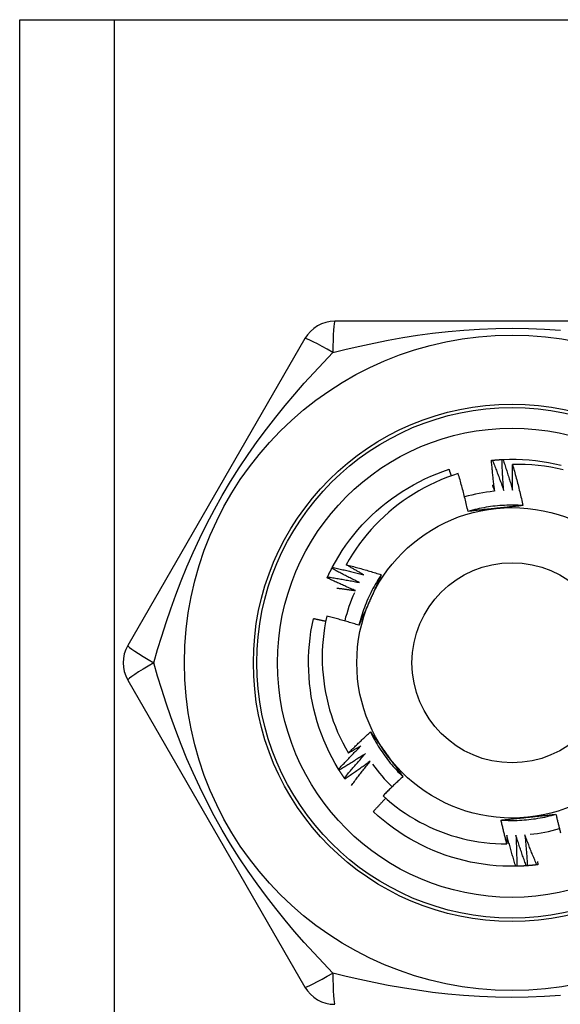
# Model space of a CAD drawing. Header units: inches. Extents: x 4 to 120, y 7 to 65.
# Tile 62 of 83: x 26.045 to 26.354, y 46.764 to 47.326. Entities that reach past the tile are written whole.
import ezdxf

# ---------------------------------------------------------------- set-up
doc = ezdxf.new("R2010")
doc.units = ezdxf.units.IN
doc.header["$MEASUREMENT"] = 0
doc.layers.add('Visible Edges(ANSI)', color=7, linetype='Continuous', lineweight=25)
doc.layers.add('Visible Tangent Edges(ANSI)', color=7, linetype='Continuous', lineweight=25)

msp = doc.modelspace()

# ---------------------------------------------------------------- linework, layer by layer
at = {"layer": 'Visible Edges(ANSI)'}
for p, q in [((26.04504, 47.32633), (26.09889, 47.32633)), ((26.04504, 20.01752), (26.04504, 47.32633)), ((26.09889, 47.32633), (26.55319, 47.32633)), ((26.42719, 47.15421), (26.22489, 47.15421)), ((26.20785, 47.14437), (26.1067, 46.96917)), ((26.22318, 47.01325), (26.22346, 47.01378)), ((26.1067, 46.94948), (26.20785, 46.77429)), ((26.22738, 46.89805), (26.22706, 46.89857)), ((26.23069, 46.89301), (26.23035, 46.89351)), ((26.32877, 46.84322), (26.32817, 46.8432))]:
    msp.add_line(p, q, dxfattribs=at)
at = {"layer": 'Visible Edges(ANSI)', "flags": 128}
for points in [[(26.31429, 47.07487), (26.31431, 47.07487), (26.31434, 47.07488), (26.31436, 47.07488), (26.31439, 47.07488), (26.31441, 47.07488), (26.31444, 47.07489), (26.31446, 47.07489), (26.31449, 47.07489), (26.31451, 47.07489), (26.31454, 47.0749), (26.31456, 47.0749), (26.31459, 47.0749), (26.31461, 47.0749), (26.31464, 47.07491), (26.31466, 47.07491), (26.31469, 47.07491), (26.31471, 47.07491), (26.31474, 47.07492), (26.31476, 47.07492), (26.31479, 47.07492), (26.31481, 47.07492), (26.31484, 47.07493), (26.31486, 47.07493), (26.31489, 47.07493)], [(26.31619, 47.05726), (26.31609, 47.05799), (26.316, 47.05872), (26.31591, 47.05945), (26.31582, 47.06019), (26.31573, 47.06092), (26.31564, 47.06165), (26.31555, 47.06238), (26.31546, 47.06312), (26.31538, 47.06385), (26.3153, 47.06458), (26.31522, 47.06532), (26.31514, 47.06605), (26.31506, 47.06679), (26.31498, 47.06752), (26.3149, 47.06825), (26.31483, 47.06899), (26.31476, 47.06972), (26.31469, 47.07046), (26.31462, 47.07119), (26.31455, 47.07193), (26.31448, 47.07266), (26.31442, 47.0734), (26.31435, 47.07414), (26.31429, 47.07487)], [(26.31489, 47.07493), (26.31511, 47.07495), (26.31534, 47.07497), (26.31556, 47.07499), (26.31579, 47.07501), (26.31602, 47.07503), (26.31624, 47.07505), (26.31647, 47.07507), (26.31669, 47.07509), (26.31692, 47.07511), (26.31714, 47.07513), (26.31737, 47.07514), (26.31759, 47.07516), (26.31782, 47.07518), (26.31804, 47.07519), (26.31827, 47.07521), (26.3185, 47.07522), (26.31872, 47.07524), (26.31895, 47.07525), (26.31917, 47.07526), (26.3194, 47.07528), (26.31962, 47.07529), (26.31985, 47.0753), (26.32008, 47.07531), (26.3203, 47.07533)], [(26.31489, 47.07493), (26.31517, 47.07422), (26.31545, 47.0735), (26.31573, 47.07279), (26.31601, 47.07207), (26.31629, 47.07136), (26.31656, 47.07064), (26.31684, 47.06992), (26.31711, 47.0692), (26.31738, 47.06848), (26.31765, 47.06776), (26.31792, 47.06705), (26.31819, 47.06632), (26.31845, 47.0656), (26.31872, 47.06488), (26.31898, 47.06416), (26.31924, 47.06344), (26.3195, 47.06271), (26.31976, 47.06199), (26.32002, 47.06127), (26.32028, 47.06054), (26.32053, 47.05982), (26.32078, 47.05909), (26.32104, 47.05837), (26.32129, 47.05764)], [(26.3203, 47.07533), (26.32033, 47.07533), (26.32035, 47.07533), (26.32038, 47.07533), (26.3204, 47.07533), (26.32043, 47.07533), (26.32045, 47.07533), (26.32048, 47.07533), (26.3205, 47.07534), (26.32053, 47.07534), (26.32055, 47.07534), (26.32058, 47.07534), (26.3206, 47.07534), (26.32063, 47.07534), (26.32065, 47.07534), (26.32068, 47.07534), (26.3207, 47.07534), (26.32073, 47.07535), (26.32075, 47.07535), (26.32078, 47.07535), (26.3208, 47.07535), (26.32083, 47.07535), (26.32085, 47.07535), (26.32088, 47.07535), (26.3209, 47.07535)], [(26.32129, 47.05764), (26.32123, 47.05837), (26.32117, 47.05911), (26.32112, 47.05985), (26.32106, 47.06058), (26.32101, 47.06132), (26.32096, 47.06205), (26.32091, 47.06279), (26.32087, 47.06353), (26.32082, 47.06426), (26.32077, 47.065), (26.32073, 47.06574), (26.32069, 47.06647), (26.32065, 47.06721), (26.32061, 47.06795), (26.32057, 47.06868), (26.32054, 47.06942), (26.3205, 47.07016), (26.32047, 47.0709), (26.32044, 47.07164), (26.32041, 47.07237), (26.32038, 47.07311), (26.32035, 47.07385), (26.32033, 47.07459), (26.3203, 47.07533)], [(26.3209, 47.07535), (26.32462, 47.07546), (26.32834, 47.07545), (26.33206, 47.07531), (26.33577, 47.07506), (26.33947, 47.07469), (26.34316, 47.0742), (26.34683, 47.07359), (26.35048, 47.07287), (26.3541, 47.07203)], [(26.3209, 47.07535), (26.32115, 47.07463), (26.32139, 47.0739), (26.32163, 47.07317), (26.32188, 47.07244), (26.32211, 47.07171), (26.32235, 47.07098), (26.32259, 47.07025), (26.32282, 47.06952), (26.32306, 47.06879), (26.32329, 47.06805), (26.32352, 47.06732), (26.32375, 47.06659), (26.32398, 47.06585), (26.32421, 47.06512), (26.32443, 47.06439), (26.32465, 47.06365), (26.32488, 47.06292), (26.3251, 47.06218), (26.32532, 47.06144), (26.32554, 47.06071), (26.32575, 47.05997), (26.32597, 47.05923), (26.32618, 47.05849), (26.3264, 47.05775)], [(26.22346, 47.01378), (26.22525, 47.01704), (26.22715, 47.02024), (26.22916, 47.02337), (26.23126, 47.02644), (26.23346, 47.02944), (26.23575, 47.03237), (26.23813, 47.03523), (26.24061, 47.038), (26.24317, 47.0407), (26.24582, 47.04331), (26.24855, 47.04584), (26.25136, 47.04827), (26.25425, 47.05062), (26.25721, 47.05287), (26.26024, 47.05503), (26.26334, 47.05709), (26.2665, 47.05905), (26.26973, 47.0609), (26.27301, 47.06265), (26.27635, 47.0643), (26.27973, 47.06584), (26.28317, 47.06726), (26.28665, 47.06858), (26.29017, 47.06979)], [(26.29143, 47.06606), (26.29138, 47.06622), (26.29132, 47.06637), (26.29127, 47.06653), (26.29122, 47.06668), (26.29117, 47.06684), (26.29112, 47.06699), (26.29106, 47.06715), (26.29101, 47.06731), (26.29096, 47.06746), (26.29091, 47.06762), (26.29085, 47.06777), (26.2908, 47.06793), (26.29075, 47.06808), (26.2907, 47.06824), (26.29064, 47.06839), (26.29059, 47.06855), (26.29054, 47.0687), (26.29049, 47.06886), (26.29043, 47.06901), (26.29038, 47.06917), (26.29033, 47.06932), (26.29027, 47.06948), (26.29022, 47.06963), (26.29017, 47.06979)], [(26.3264, 47.05775), (26.32638, 47.05837), (26.32636, 47.05898), (26.32635, 47.0596), (26.32634, 47.06021), (26.32632, 47.06083), (26.32631, 47.06144), (26.3263, 47.06206), (26.32629, 47.06267), (26.32628, 47.06329), (26.32628, 47.0639), (26.32627, 47.06452), (26.32627, 47.06514), (26.32626, 47.06575), (26.32626, 47.06637), (26.32626, 47.06698), (26.32626, 47.0676), (26.32626, 47.06821), (26.32626, 47.06883), (26.32626, 47.06944), (26.32626, 47.07006), (26.32627, 47.07068), (26.32627, 47.07129), (26.32628, 47.07191), (26.32628, 47.07252)], [(26.35533, 47.06951), (26.35176, 47.07029), (26.34816, 47.07096), (26.34455, 47.07151), (26.34092, 47.07195), (26.33727, 47.07227), (26.33362, 47.07247), (26.32995, 47.07256), (26.32628, 47.07252)], [(26.32628, 47.07252), (26.32656, 47.07155), (26.32684, 47.07058), (26.32711, 47.06961), (26.32738, 47.06864), (26.32765, 47.06767), (26.32792, 47.0667), (26.32818, 47.06573), (26.32844, 47.06475), (26.3287, 47.06378), (26.32896, 47.0628), (26.32921, 47.06183), (26.32946, 47.06085), (26.32971, 47.05987), (26.32996, 47.0589), (26.3302, 47.05792), (26.33044, 47.05694), (26.33068, 47.05596), (26.33092, 47.05498), (26.33115, 47.054), (26.33138, 47.05301), (26.33161, 47.05203), (26.33184, 47.05105), (26.33206, 47.05007), (26.33228, 47.04908)], [(26.29533, 47.06737), (26.29199, 47.06626), (26.28868, 47.06505), (26.28541, 47.06373), (26.28218, 47.0623), (26.279, 47.06078), (26.27588, 47.05916), (26.27281, 47.05745), (26.26979, 47.05564), (26.26684, 47.05374), (26.26395, 47.05174), (26.26112, 47.04965), (26.25836, 47.04748), (26.25567, 47.04522), (26.25304, 47.04287), (26.2505, 47.04043), (26.24802, 47.03792), (26.24563, 47.03533), (26.24333, 47.03266), (26.24112, 47.02993), (26.23899, 47.02713), (26.23696, 47.02427), (26.23502, 47.02134), (26.23317, 47.01835), (26.23142, 47.0153)], [(26.30096, 47.04573), (26.30075, 47.04664), (26.30054, 47.04755), (26.30033, 47.04846), (26.30011, 47.04936), (26.2999, 47.05027), (26.29968, 47.05117), (26.29945, 47.05208), (26.29923, 47.05298), (26.299, 47.05389), (26.29877, 47.05479), (26.29854, 47.05569), (26.29831, 47.05659), (26.29807, 47.0575), (26.29784, 47.0584), (26.29759, 47.0593), (26.29735, 47.0602), (26.29711, 47.06109), (26.29686, 47.06199), (26.29661, 47.06289), (26.29636, 47.06379), (26.29611, 47.06468), (26.29585, 47.06558), (26.29559, 47.06647), (26.29533, 47.06737)], [(26.31475, 47.06077), (26.31481, 47.06063), (26.31488, 47.06048), (26.31494, 47.06033), (26.315, 47.06019), (26.31506, 47.06004), (26.31512, 47.0599), (26.31518, 47.05975), (26.31524, 47.0596), (26.3153, 47.05946), (26.31536, 47.05931), (26.31542, 47.05916), (26.31548, 47.05902), (26.31554, 47.05887), (26.3156, 47.05872), (26.31566, 47.05858), (26.31571, 47.05843), (26.31577, 47.05829), (26.31583, 47.05814), (26.31589, 47.05799), (26.31595, 47.05785), (26.31601, 47.0577), (26.31607, 47.05755), (26.31613, 47.05741), (26.31619, 47.05726)], [(26.33228, 47.04907), (26.33096, 47.04916), (26.32964, 47.04922), (26.32833, 47.04926), (26.32701, 47.04928), (26.32569, 47.04928), (26.32437, 47.04927), (26.32305, 47.04923), (26.32173, 47.04918), (26.32041, 47.04911), (26.3191, 47.04902), (26.31778, 47.0489), (26.31647, 47.04877), (26.31516, 47.04862), (26.31385, 47.04846), (26.31255, 47.04827), (26.31124, 47.04806), (26.30994, 47.04784), (26.30865, 47.04759), (26.30736, 47.04733), (26.30607, 47.04705), (26.30478, 47.04675), (26.30351, 47.04643), (26.30223, 47.04609), (26.30096, 47.04573)], [(26.31678, 47.04742), (26.31612, 47.04735), (26.31545, 47.04728), (26.31479, 47.04721), (26.31413, 47.04714), (26.31347, 47.04707), (26.3128, 47.047), (26.31214, 47.04693), (26.31148, 47.04686), (26.31082, 47.0468), (26.31016, 47.04673), (26.3095, 47.04666), (26.30884, 47.04658), (26.30818, 47.04651), (26.30753, 47.04644), (26.30687, 47.04637), (26.30621, 47.0463), (26.30555, 47.04623), (26.3049, 47.04616), (26.30424, 47.04609), (26.30358, 47.04602), (26.30293, 47.04595), (26.30227, 47.04588), (26.30162, 47.0458), (26.30096, 47.04573)], [(26.33228, 47.04908), (26.33164, 47.04901), (26.331, 47.04894), (26.33035, 47.04887), (26.32971, 47.0488), (26.32907, 47.04873), (26.32843, 47.04866), (26.32778, 47.04859), (26.32714, 47.04852), (26.3265, 47.04845), (26.32585, 47.04838), (26.32521, 47.04831), (26.32456, 47.04824), (26.32392, 47.04818), (26.32327, 47.04811), (26.32263, 47.04804), (26.32198, 47.04797), (26.32133, 47.0479), (26.32068, 47.04783), (26.32004, 47.04777), (26.31939, 47.0477), (26.31874, 47.04763), (26.31809, 47.04756), (26.31744, 47.04749), (26.31678, 47.04742)], [(26.22077, 47.00838), (26.22087, 47.00859), (26.22096, 47.00879), (26.22106, 47.009), (26.22116, 47.0092), (26.22125, 47.0094), (26.22135, 47.00961), (26.22145, 47.00981), (26.22155, 47.01002), (26.22165, 47.01022), (26.22175, 47.01042), (26.22184, 47.01062), (26.22194, 47.01083), (26.22205, 47.01103), (26.22215, 47.01123), (26.22225, 47.01143), (26.22235, 47.01164), (26.22245, 47.01184), (26.22255, 47.01204), (26.22266, 47.01224), (26.22276, 47.01244), (26.22286, 47.01264), (26.22297, 47.01284), (26.22307, 47.01305), (26.22318, 47.01325)], [(26.23892, 47.00512), (26.23825, 47.00544), (26.23759, 47.00577), (26.23693, 47.00609), (26.23627, 47.00642), (26.23561, 47.00675), (26.23495, 47.00708), (26.23429, 47.00741), (26.23363, 47.00774), (26.23297, 47.00808), (26.23231, 47.00841), (26.23166, 47.00875), (26.231, 47.00909), (26.23035, 47.00943), (26.22969, 47.00977), (26.22904, 47.01011), (26.22838, 47.01045), (26.22773, 47.0108), (26.22708, 47.01114), (26.22643, 47.01149), (26.22577, 47.01184), (26.22512, 47.01219), (26.22447, 47.01254), (26.22383, 47.01289), (26.22318, 47.01325)], [(26.22346, 47.01378), (26.22421, 47.01362), (26.22496, 47.01346), (26.22571, 47.0133), (26.22646, 47.01314), (26.22721, 47.01297), (26.22796, 47.01281), (26.22871, 47.01264), (26.22946, 47.01247), (26.23021, 47.0123), (26.23096, 47.01213), (26.23171, 47.01196), (26.23246, 47.01178), (26.2332, 47.01161), (26.23395, 47.01143), (26.2347, 47.01125), (26.23545, 47.01107), (26.23619, 47.01089), (26.23694, 47.01071), (26.23769, 47.01052), (26.23843, 47.01034), (26.23918, 47.01015), (26.23992, 47.00996), (26.24067, 47.00977), (26.24141, 47.00958)], [(26.23142, 47.0153), (26.23226, 47.01509), (26.2331, 47.01487), (26.23394, 47.01465), (26.23477, 47.01443), (26.23561, 47.0142), (26.23645, 47.01398), (26.23728, 47.01375), (26.23812, 47.01352), (26.23896, 47.01329), (26.23979, 47.01306), (26.24063, 47.01282), (26.24146, 47.01259), (26.24229, 47.01235), (26.24313, 47.01211), (26.24396, 47.01187), (26.24479, 47.01162), (26.24562, 47.01138), (26.24646, 47.01113), (26.24729, 47.01088), (26.24812, 47.01063), (26.24895, 47.01038), (26.24977, 47.01012), (26.2506, 47.00986), (26.25143, 47.0096)], [(26.24141, 47.00958), (26.24099, 47.00981), (26.24057, 47.01004), (26.24015, 47.01028), (26.23973, 47.01051), (26.23932, 47.01075), (26.2389, 47.01098), (26.23848, 47.01122), (26.23806, 47.01145), (26.23764, 47.01169), (26.23723, 47.01193), (26.23681, 47.01216), (26.23639, 47.0124), (26.23598, 47.01264), (26.23556, 47.01288), (26.23515, 47.01312), (26.23473, 47.01336), (26.23432, 47.0136), (26.2339, 47.01384), (26.23349, 47.01409), (26.23307, 47.01433), (26.23266, 47.01457), (26.23224, 47.01482), (26.23183, 47.01506), (26.23142, 47.0153)], [(26.22052, 47.00783), (26.22053, 47.00786), (26.22054, 47.00788), (26.22055, 47.0079), (26.22056, 47.00793), (26.22057, 47.00795), (26.22058, 47.00797), (26.22059, 47.00799), (26.2206, 47.00802), (26.22061, 47.00804), (26.22062, 47.00806), (26.22063, 47.00809), (26.22064, 47.00811), (26.22065, 47.00813), (26.22066, 47.00815), (26.22067, 47.00818), (26.22069, 47.0082), (26.2207, 47.00822), (26.22071, 47.00824), (26.22072, 47.00827), (26.22073, 47.00829), (26.22074, 47.00831), (26.22075, 47.00834), (26.22076, 47.00836), (26.22077, 47.00838)], [(26.23666, 47.00053), (26.23598, 47.00082), (26.2353, 47.00111), (26.23462, 47.0014), (26.23395, 47.0017), (26.23327, 47.00199), (26.23259, 47.00229), (26.23192, 47.00258), (26.23124, 47.00288), (26.23057, 47.00318), (26.22989, 47.00348), (26.22922, 47.00378), (26.22855, 47.00409), (26.22787, 47.00439), (26.2272, 47.0047), (26.22653, 47.00501), (26.22586, 47.00531), (26.22519, 47.00562), (26.22452, 47.00594), (26.22385, 47.00625), (26.22318, 47.00656), (26.22252, 47.00688), (26.22185, 47.0072), (26.22118, 47.00751), (26.22052, 47.00783)], [(26.22077, 47.00838), (26.22153, 47.00826), (26.22229, 47.00814), (26.22305, 47.00802), (26.2238, 47.0079), (26.22456, 47.00777), (26.22532, 47.00764), (26.22608, 47.00752), (26.22683, 47.00739), (26.22759, 47.00726), (26.22835, 47.00712), (26.2291, 47.00699), (26.22986, 47.00686), (26.23062, 47.00672), (26.23137, 47.00658), (26.23213, 47.00644), (26.23288, 47.0063), (26.23364, 47.00616), (26.23439, 47.00601), (26.23515, 47.00587), (26.2359, 47.00572), (26.23666, 47.00557), (26.23741, 47.00542), (26.23816, 47.00527), (26.23892, 47.00512)], [(26.25144, 47.0096), (26.25071, 47.0085), (26.25, 47.00739), (26.2493, 47.00627), (26.24862, 47.00514), (26.24796, 47.004), (26.24731, 47.00285), (26.24668, 47.00169), (26.24607, 47.00052), (26.24548, 46.99934), (26.2449, 46.99816), (26.24434, 46.99696), (26.24379, 46.99576), (26.24327, 46.99455), (26.24276, 46.99333), (26.24227, 46.99211), (26.2418, 46.99088), (26.24134, 46.98964), (26.2409, 46.9884), (26.24049, 46.98714), (26.24009, 46.98589), (26.23971, 46.98463), (26.23934, 46.98336), (26.239, 46.98208), (26.23867, 46.98081)], [(26.25143, 47.0096), (26.25117, 47.00901), (26.25091, 47.00842), (26.25065, 47.00783), (26.25039, 47.00724), (26.25013, 47.00665), (26.24987, 47.00606), (26.24961, 47.00547), (26.24935, 47.00487), (26.24909, 47.00428), (26.24882, 47.00369), (26.24856, 47.0031), (26.2483, 47.0025), (26.24803, 47.00191), (26.24777, 47.00132), (26.24751, 47.00072), (26.24724, 47.00013), (26.24698, 46.99953), (26.24671, 46.99894), (26.24645, 46.99834), (26.24618, 46.99775), (26.24592, 46.99715), (26.24565, 46.99655), (26.24539, 46.99595), (26.24512, 46.99536)], [(26.22607, 47.00198), (26.22651, 47.00193), (26.22695, 47.00187), (26.22739, 47.00182), (26.22784, 47.00176), (26.22828, 47.0017), (26.22872, 47.00165), (26.22916, 47.00159), (26.2296, 47.00153), (26.23004, 47.00147), (26.23048, 47.00141), (26.23093, 47.00135), (26.23137, 47.00129), (26.23181, 47.00123), (26.23225, 47.00117), (26.23269, 47.00111), (26.23313, 47.00105), (26.23357, 47.00099), (26.23401, 47.00092), (26.23445, 47.00086), (26.23489, 47.00079), (26.23534, 47.00073), (26.23578, 47.00067), (26.23622, 47.0006), (26.23666, 47.00053)], [(26.24512, 46.99536), (26.24485, 46.99475), (26.24458, 46.99414), (26.2443, 46.99353), (26.24403, 46.99292), (26.24376, 46.99231), (26.24349, 46.9917), (26.24322, 46.99109), (26.24295, 46.99048), (26.24268, 46.98988), (26.24241, 46.98927), (26.24214, 46.98867), (26.24187, 46.98806), (26.24161, 46.98745), (26.24134, 46.98685), (26.24107, 46.98624), (26.2408, 46.98564), (26.24054, 46.98503), (26.24027, 46.98443), (26.24, 46.98383), (26.23974, 46.98322), (26.23947, 46.98262), (26.2392, 46.98201), (26.23894, 46.98141), (26.23867, 46.98081)], [(26.2203, 46.98596), (26.21962, 46.98266), (26.21905, 46.97933), (26.21858, 46.97599), (26.21821, 46.97264), (26.21794, 46.96927), (26.21778, 46.9659), (26.21773, 46.96251), (26.21778, 46.95913), (26.21794, 46.95575), (26.2182, 46.95238), (26.21857, 46.94903), (26.21904, 46.94569), (26.21961, 46.94237), (26.22029, 46.93906), (26.22107, 46.93579), (26.22196, 46.93253), (26.22294, 46.9293), (26.22403, 46.92611), (26.22522, 46.92294), (26.22652, 46.91981), (26.2279, 46.91673), (26.22939, 46.91369), (26.23096, 46.91071), (26.23263, 46.90778)], [(26.23867, 46.98081), (26.23791, 46.98104), (26.23715, 46.98127), (26.23639, 46.9815), (26.23563, 46.98173), (26.23487, 46.98196), (26.23411, 46.98218), (26.23334, 46.98241), (26.23258, 46.98263), (26.23181, 46.98285), (26.23105, 46.98307), (26.23029, 46.98329), (26.22952, 46.9835), (26.22875, 46.98372), (26.22799, 46.98393), (26.22722, 46.98414), (26.22645, 46.98435), (26.22569, 46.98455), (26.22492, 46.98476), (26.22415, 46.98496), (26.22338, 46.98517), (26.22261, 46.98537), (26.22184, 46.98557), (26.22107, 46.98576), (26.2203, 46.98596)], [(26.22706, 46.89857), (26.22517, 46.90177), (26.22338, 46.90503), (26.22169, 46.90834), (26.22011, 46.91171), (26.21864, 46.91513), (26.21728, 46.91859), (26.21603, 46.9221), (26.21489, 46.92564), (26.21387, 46.92921), (26.21297, 46.93282), (26.21218, 46.93646), (26.2115, 46.94012), (26.21094, 46.94379), (26.21051, 46.94749), (26.21019, 46.95119), (26.20999, 46.95491), (26.2099, 46.95863), (26.20994, 46.96235), (26.2101, 46.96607), (26.21037, 46.96977), (26.21077, 46.97347), (26.21128, 46.97716), (26.21191, 46.98083), (26.21266, 46.98447)], [(26.21968, 46.98297), (26.21939, 46.98303), (26.2191, 46.9831), (26.21881, 46.98316), (26.21852, 46.98323), (26.21822, 46.98329), (26.21793, 46.98336), (26.21764, 46.98342), (26.21735, 46.98348), (26.21705, 46.98355), (26.21676, 46.98361), (26.21647, 46.98367), (26.21617, 46.98374), (26.21588, 46.9838), (26.21559, 46.98386), (26.2153, 46.98392), (26.215, 46.98398), (26.21471, 46.98405), (26.21442, 46.98411), (26.21412, 46.98417), (26.21383, 46.98423), (26.21354, 46.98429), (26.21324, 46.98435), (26.21295, 46.98441), (26.21266, 46.98447)], [(26.23263, 46.90778), (26.23315, 46.90829), (26.23366, 46.90881), (26.23417, 46.90932), (26.23469, 46.90983), (26.2352, 46.91034), (26.23572, 46.91085), (26.23624, 46.91136), (26.23676, 46.91186), (26.23728, 46.91237), (26.2378, 46.91287), (26.23832, 46.91338), (26.23885, 46.91388), (26.23937, 46.91438), (26.23989, 46.91489), (26.24042, 46.91539), (26.24095, 46.91589), (26.24147, 46.91639), (26.242, 46.91688), (26.24253, 46.91738), (26.24306, 46.91788), (26.24359, 46.91837), (26.24413, 46.91886), (26.24466, 46.91936), (26.24519, 46.91985)], [(26.24519, 46.91985), (26.24558, 46.91933), (26.24596, 46.91881), (26.24634, 46.91829), (26.24672, 46.91777), (26.2471, 46.91725), (26.24749, 46.91672), (26.24787, 46.9162), (26.24825, 46.91568), (26.24863, 46.91516), (26.24901, 46.91463), (26.2494, 46.91411), (26.24978, 46.91359), (26.25016, 46.91306), (26.25054, 46.91254), (26.25092, 46.91201), (26.25131, 46.91148), (26.25169, 46.91096), (26.25207, 46.91043), (26.25246, 46.9099), (26.25284, 46.90938), (26.25322, 46.90885), (26.25361, 46.90832), (26.25399, 46.90779), (26.25438, 46.90726)], [(26.2452, 46.91985), (26.24579, 46.91867), (26.2464, 46.9175), (26.24702, 46.91634), (26.24766, 46.91518), (26.24831, 46.91404), (26.24899, 46.9129), (26.24968, 46.91178), (26.25038, 46.91067), (26.2511, 46.90956), (26.25184, 46.90847), (26.2526, 46.90738), (26.25337, 46.90631), (26.25415, 46.90525), (26.25495, 46.9042), (26.25576, 46.90317), (26.25659, 46.90214), (26.25744, 46.90113), (26.2583, 46.90013), (26.25917, 46.89914), (26.26006, 46.89817), (26.26096, 46.8972), (26.26188, 46.89626), (26.26281, 46.89532), (26.26376, 46.8944)], [(26.22706, 46.89857), (26.22758, 46.89913), (26.2281, 46.8997), (26.22862, 46.90026), (26.22914, 46.90083), (26.22966, 46.90139), (26.23019, 46.90195), (26.23071, 46.90251), (26.23124, 46.90307), (26.23176, 46.90363), (26.23229, 46.90419), (26.23282, 46.90475), (26.23335, 46.90531), (26.23388, 46.90586), (26.23441, 46.90642), (26.23495, 46.90697), (26.23548, 46.90752), (26.23602, 46.90807), (26.23655, 46.90862), (26.23709, 46.90917), (26.23763, 46.90972), (26.23817, 46.91027), (26.23871, 46.91081), (26.23925, 46.91136), (26.23979, 46.9119)], [(26.23979, 46.9119), (26.2395, 46.91173), (26.2392, 46.91155), (26.2389, 46.91138), (26.23861, 46.9112), (26.23831, 46.91103), (26.23801, 46.91086), (26.23771, 46.91068), (26.23742, 46.91051), (26.23712, 46.91034), (26.23682, 46.91017), (26.23652, 46.90999), (26.23623, 46.90982), (26.23593, 46.90965), (26.23563, 46.90948), (26.23533, 46.90931), (26.23503, 46.90914), (26.23473, 46.90897), (26.23443, 46.9088), (26.23413, 46.90862), (26.23383, 46.90846), (26.23353, 46.90829), (26.23323, 46.90812), (26.23293, 46.90795), (26.23263, 46.90778)], [(26.24237, 46.90749), (26.24176, 46.90708), (26.24114, 46.90668), (26.24052, 46.90627), (26.23991, 46.90587), (26.23929, 46.90547), (26.23867, 46.90507), (26.23805, 46.90467), (26.23743, 46.90427), (26.2368, 46.90387), (26.23618, 46.90347), (26.23556, 46.90308), (26.23493, 46.90268), (26.23431, 46.90229), (26.23368, 46.9019), (26.23306, 46.90151), (26.23243, 46.90112), (26.2318, 46.90073), (26.23117, 46.90035), (26.23054, 46.89996), (26.22991, 46.89958), (26.22928, 46.89919), (26.22865, 46.89881), (26.22801, 46.89843), (26.22738, 46.89805)], [(26.23035, 46.89351), (26.23084, 46.8941), (26.23133, 46.8947), (26.23182, 46.89529), (26.23231, 46.89588), (26.2328, 46.89647), (26.23329, 46.89706), (26.23379, 46.89764), (26.23428, 46.89823), (26.23478, 46.89882), (26.23528, 46.8994), (26.23578, 46.89998), (26.23628, 46.90057), (26.23678, 46.90115), (26.23728, 46.90173), (26.23779, 46.90231), (26.23829, 46.90289), (26.2388, 46.90347), (26.2393, 46.90405), (26.23981, 46.90462), (26.24032, 46.9052), (26.24083, 46.90577), (26.24134, 46.90635), (26.24186, 46.90692), (26.24237, 46.90749)], [(26.25438, 46.90726), (26.25477, 46.90672), (26.25516, 46.90618), (26.25556, 46.90564), (26.25595, 46.9051), (26.25634, 46.90456), (26.25673, 46.90402), (26.25712, 46.90348), (26.25751, 46.90295), (26.2579, 46.90241), (26.25829, 46.90187), (26.25869, 46.90134), (26.25908, 46.9008), (26.25947, 46.90027), (26.25986, 46.89973), (26.26025, 46.8992), (26.26064, 46.89866), (26.26103, 46.89813), (26.26142, 46.89759), (26.2618, 46.89706), (26.26219, 46.89653), (26.26258, 46.896), (26.26297, 46.89547), (26.26336, 46.89493), (26.26375, 46.8944)], [(26.24517, 46.90322), (26.24458, 46.90278), (26.24399, 46.90234), (26.24339, 46.90191), (26.2428, 46.90147), (26.2422, 46.90104), (26.2416, 46.9006), (26.241, 46.90017), (26.2404, 46.89974), (26.2398, 46.89931), (26.2392, 46.89888), (26.2386, 46.89846), (26.238, 46.89803), (26.23739, 46.89761), (26.23679, 46.89718), (26.23618, 46.89676), (26.23558, 46.89634), (26.23497, 46.89592), (26.23436, 46.8955), (26.23375, 46.89508), (26.23314, 46.89467), (26.23253, 46.89425), (26.23192, 46.89384), (26.23131, 46.89343), (26.23069, 46.89301)], [(26.23441, 46.88933), (26.23485, 46.88992), (26.23528, 46.8905), (26.23572, 46.89109), (26.23616, 46.89168), (26.2366, 46.89226), (26.23704, 46.89284), (26.23749, 46.89343), (26.23793, 46.89401), (26.23837, 46.89459), (26.23882, 46.89517), (26.23927, 46.89575), (26.23971, 46.89633), (26.24016, 46.89691), (26.24061, 46.89749), (26.24106, 46.89806), (26.24152, 46.89864), (26.24197, 46.89921), (26.24243, 46.89979), (26.24288, 46.90036), (26.24334, 46.90093), (26.2438, 46.90151), (26.24425, 46.90208), (26.24471, 46.90265), (26.24517, 46.90322)], [(26.23035, 46.89351), (26.23022, 46.8937), (26.23009, 46.89388), (26.22997, 46.89407), (26.22984, 46.89426), (26.22971, 46.89444), (26.22959, 46.89463), (26.22946, 46.89482), (26.22934, 46.89501), (26.22921, 46.8952), (26.22909, 46.89539), (26.22896, 46.89557), (26.22884, 46.89576), (26.22872, 46.89595), (26.22859, 46.89614), (26.22847, 46.89633), (26.22835, 46.89652), (26.22822, 46.89671), (26.2281, 46.8969), (26.22798, 46.89709), (26.22786, 46.89729), (26.22774, 46.89748), (26.22762, 46.89767), (26.2275, 46.89786), (26.22738, 46.89805)], [(26.26375, 46.8944), (26.26327, 46.89395), (26.26279, 46.89351), (26.26231, 46.89306), (26.26183, 46.8926), (26.26135, 46.89215), (26.26087, 46.8917), (26.2604, 46.89125), (26.25992, 46.89079), (26.25944, 46.89034), (26.25897, 46.88988), (26.25849, 46.88942), (26.25802, 46.88897), (26.25755, 46.88851), (26.25708, 46.88805), (26.25661, 46.88759), (26.25614, 46.88713), (26.25567, 46.88667), (26.2552, 46.8862), (26.25473, 46.88574), (26.25426, 46.88528), (26.2538, 46.88481), (26.25333, 46.88435), (26.25287, 46.88388), (26.25241, 46.88341)], [(26.25393, 46.88205), (26.25363, 46.88173), (26.25333, 46.88141), (26.25303, 46.8811), (26.25273, 46.88078), (26.25244, 46.88047), (26.25214, 46.88015), (26.25184, 46.87983), (26.25154, 46.87951), (26.25125, 46.8792), (26.25095, 46.87888), (26.25065, 46.87856), (26.25036, 46.87824), (26.25006, 46.87792), (26.24977, 46.8776), (26.24947, 46.87728), (26.24918, 46.87696), (26.24888, 46.87664), (26.24859, 46.87632), (26.2483, 46.876), (26.248, 46.87567), (26.24771, 46.87535), (26.24742, 46.87503), (26.24713, 46.87471), (26.24684, 46.87438)], [(26.25241, 46.88341), (26.25483, 46.88126), (26.25731, 46.87919), (26.25986, 46.8772), (26.26246, 46.87529), (26.26512, 46.87346), (26.26784, 46.87171), (26.27061, 46.87005), (26.27343, 46.86847), (26.2763, 46.86697), (26.27922, 46.86557), (26.28218, 46.86425), (26.28518, 46.86303), (26.28822, 46.8619), (26.29129, 46.86087), (26.29438, 46.85993), (26.2975, 46.85909), (26.30064, 46.85835), (26.30381, 46.85771), (26.30699, 46.85716), (26.31019, 46.85671), (26.31341, 46.85637), (26.31663, 46.85612), (26.31987, 46.85598), (26.32311, 46.85593)], [(26.32817, 46.8432), (26.32445, 46.8432), (26.32073, 46.84331), (26.31702, 46.84354), (26.31331, 46.84388), (26.30962, 46.84435), (26.30595, 46.84494), (26.3023, 46.84564), (26.29867, 46.84646), (26.29507, 46.84739), (26.2915, 46.84844), (26.28796, 46.8496), (26.28447, 46.85088), (26.28102, 46.85227), (26.27761, 46.85376), (26.27426, 46.85537), (26.27095, 46.85708), (26.26771, 46.8589), (26.26452, 46.86082), (26.2614, 46.86284), (26.25834, 46.86496), (26.25535, 46.86718), (26.25244, 46.86949), (26.2496, 46.87189), (26.24684, 46.87438)], [(26.31981, 46.86958), (26.32112, 46.8695), (26.32244, 46.86944), (26.32376, 46.86939), (26.32508, 46.86937), (26.3264, 46.86937), (26.32772, 46.86938), (26.32904, 46.86942), (26.33035, 46.86947), (26.33167, 46.86954), (26.33299, 46.86964), (26.3343, 46.86975), (26.33562, 46.86988), (26.33693, 46.87003), (26.33823, 46.8702), (26.33954, 46.87038), (26.34084, 46.87059), (26.34214, 46.87081), (26.34344, 46.87106), (26.34473, 46.87132), (26.34602, 46.8716), (26.3473, 46.87191), (26.34858, 46.87223), (26.34986, 46.87256), (26.35113, 46.87292)], [(26.3353, 46.87123), (26.33597, 46.8713), (26.33663, 46.87137), (26.3373, 46.87144), (26.33796, 46.87151), (26.33862, 46.87158), (26.33928, 46.87165), (26.33994, 46.87172), (26.34061, 46.87179), (26.34127, 46.87186), (26.34193, 46.87193), (26.34259, 46.872), (26.34324, 46.87207), (26.3439, 46.87214), (26.34456, 46.87221), (26.34522, 46.87228), (26.34588, 46.87235), (26.34653, 46.87242), (26.34719, 46.87249), (26.34785, 46.87256), (26.3485, 46.87263), (26.34916, 46.8727), (26.34981, 46.87278), (26.35047, 46.87285), (26.35112, 46.87292)], [(26.35112, 46.87292), (26.35124, 46.87241), (26.35136, 46.8719), (26.35148, 46.8714), (26.35159, 46.87089), (26.35171, 46.87038), (26.35183, 46.86987), (26.35195, 46.86936), (26.35208, 46.86886), (26.3522, 46.86835), (26.35232, 46.86784), (26.35244, 46.86734), (26.35257, 46.86683), (26.35269, 46.86632), (26.35282, 46.86582), (26.35295, 46.86531), (26.35307, 46.86481), (26.3532, 46.8643), (26.35333, 46.8638), (26.35346, 46.86329), (26.35359, 46.86279), (26.35372, 46.86228)], [(26.31981, 46.86957), (26.32045, 46.86964), (26.32109, 46.86971), (26.32173, 46.86978), (26.32237, 46.86985), (26.32302, 46.86992), (26.32366, 46.86999), (26.3243, 46.87006), (26.32495, 46.87013), (26.32559, 46.8702), (26.32623, 46.87027), (26.32688, 46.87034), (26.32752, 46.87041), (26.32817, 46.87048), (26.32881, 46.87054), (26.32946, 46.87061), (26.33011, 46.87068), (26.33075, 46.87075), (26.3314, 46.87082), (26.33205, 46.87089), (26.3327, 46.87095), (26.33335, 46.87102), (26.334, 46.87109), (26.33465, 46.87116), (26.3353, 46.87123)], [(26.32311, 46.85593), (26.32296, 46.8565), (26.32282, 46.85706), (26.32267, 46.85763), (26.32253, 46.85819), (26.32238, 46.85876), (26.32224, 46.85933), (26.3221, 46.8599), (26.32195, 46.86046), (26.32181, 46.86103), (26.32167, 46.8616), (26.32154, 46.86217), (26.3214, 46.86273), (26.32126, 46.8633), (26.32112, 46.86387), (26.32099, 46.86444), (26.32085, 46.86501), (26.32072, 46.86558), (26.32059, 46.86615), (26.32045, 46.86672), (26.32032, 46.86729), (26.32019, 46.86786), (26.32006, 46.86843), (26.31993, 46.869), (26.31981, 46.86957)], [(26.33335, 46.86117), (26.33343, 46.86044), (26.3335, 46.8597), (26.33358, 46.85897), (26.33365, 46.85823), (26.33372, 46.8575), (26.33379, 46.85677), (26.33386, 46.85603), (26.33392, 46.8553), (26.33399, 46.85456), (26.33405, 46.85383), (26.33412, 46.85309), (26.33418, 46.85235), (26.33424, 46.85162), (26.33429, 46.85088), (26.33435, 46.85015), (26.33441, 46.84941), (26.33446, 46.84867), (26.33451, 46.84794), (26.33456, 46.8472), (26.33461, 46.84646), (26.33466, 46.84573), (26.33471, 46.84499), (26.33475, 46.84425), (26.33479, 46.84351)], [(26.3402, 46.84405), (26.33989, 46.84476), (26.33959, 46.84546), (26.3393, 46.84617), (26.339, 46.84688), (26.3387, 46.84759), (26.33841, 46.8483), (26.33812, 46.84901), (26.33783, 46.84972), (26.33754, 46.85043), (26.33725, 46.85114), (26.33696, 46.85185), (26.33668, 46.85257), (26.33639, 46.85328), (26.33611, 46.854), (26.33583, 46.85471), (26.33555, 46.85543), (26.33527, 46.85614), (26.33499, 46.85686), (26.33471, 46.85758), (26.33444, 46.85829), (26.33416, 46.85901), (26.33389, 46.85973), (26.33362, 46.86045), (26.33335, 46.86117)], [(26.32314, 46.86094), (26.32314, 46.86073), (26.32314, 46.86052), (26.32314, 46.86032), (26.32314, 46.86011), (26.32314, 46.8599), (26.32314, 46.85969), (26.32314, 46.85948), (26.32313, 46.85927), (26.32313, 46.85906), (26.32313, 46.85885), (26.32313, 46.85865), (26.32313, 46.85844), (26.32313, 46.85823), (26.32313, 46.85802), (26.32313, 46.85781), (26.32313, 46.8576), (26.32312, 46.85739), (26.32312, 46.85718), (26.32312, 46.85697), (26.32312, 46.85677), (26.32312, 46.85656), (26.32311, 46.85635), (26.32311, 46.85614), (26.32311, 46.85593)], [(26.32817, 46.8432), (26.32794, 46.84394), (26.32772, 46.84467), (26.32749, 46.84541), (26.32727, 46.84614), (26.32705, 46.84688), (26.32683, 46.84761), (26.32662, 46.84835), (26.3264, 46.84909), (26.32619, 46.84983), (26.32597, 46.85056), (26.32576, 46.8513), (26.32555, 46.85204), (26.32534, 46.85278), (26.32513, 46.85352), (26.32493, 46.85426), (26.32472, 46.855), (26.32452, 46.85574), (26.32432, 46.85648), (26.32412, 46.85723), (26.32392, 46.85797), (26.32372, 46.85871), (26.32352, 46.85945), (26.32333, 46.8602), (26.32314, 46.86094)], [(26.32825, 46.86092), (26.32829, 46.86019), (26.32832, 46.85945), (26.32836, 46.85871), (26.32839, 46.85798), (26.32843, 46.85724), (26.32846, 46.8565), (26.32849, 46.85576), (26.32851, 46.85503), (26.32854, 46.85429), (26.32857, 46.85355), (26.32859, 46.85281), (26.32861, 46.85208), (26.32864, 46.85134), (26.32865, 46.8506), (26.32867, 46.84986), (26.32869, 46.84912), (26.32871, 46.84839), (26.32872, 46.84765), (26.32873, 46.84691), (26.32874, 46.84617), (26.32875, 46.84543), (26.32876, 46.84469), (26.32877, 46.84396), (26.32877, 46.84322)], [(26.33419, 46.84347), (26.33393, 46.84419), (26.33367, 46.84491), (26.33341, 46.84564), (26.33315, 46.84636), (26.33289, 46.84708), (26.33263, 46.84781), (26.33238, 46.84853), (26.33212, 46.84925), (26.33187, 46.84998), (26.33162, 46.85071), (26.33137, 46.85143), (26.33112, 46.85216), (26.33087, 46.85289), (26.33063, 46.85362), (26.33038, 46.85434), (26.33014, 46.85507), (26.3299, 46.8558), (26.32966, 46.85653), (26.32942, 46.85726), (26.32918, 46.85799), (26.32895, 46.85873), (26.32871, 46.85946), (26.32848, 46.86019), (26.32825, 46.86092)], [(26.34079, 46.84412), (26.34077, 46.84412), (26.34074, 46.84412), (26.34072, 46.84412), (26.34069, 46.84411), (26.34067, 46.84411), (26.34064, 46.84411), (26.34062, 46.8441), (26.34059, 46.8441), (26.34057, 46.8441), (26.34054, 46.84409), (26.34052, 46.84409), (26.34049, 46.84409), (26.34047, 46.84408), (26.34044, 46.84408), (26.34042, 46.84408), (26.34039, 46.84407), (26.34037, 46.84407), (26.34034, 46.84407), (26.34032, 46.84407), (26.34029, 46.84406), (26.34027, 46.84406), (26.34024, 46.84406), (26.34022, 46.84405), (26.3402, 46.84405)], [(26.34059, 46.84589), (26.3406, 46.84582), (26.34061, 46.84575), (26.34062, 46.84567), (26.34063, 46.8456), (26.34064, 46.84553), (26.34065, 46.84545), (26.34065, 46.84538), (26.34066, 46.8453), (26.34067, 46.84523), (26.34068, 46.84516), (26.34069, 46.84508), (26.3407, 46.84501), (26.3407, 46.84494), (26.34071, 46.84486), (26.34072, 46.84479), (26.34073, 46.84471), (26.34074, 46.84464), (26.34074, 46.84457), (26.34075, 46.84449), (26.34076, 46.84442), (26.34077, 46.84435), (26.34078, 46.84427), (26.34079, 46.8442), (26.34079, 46.84412)], [(26.33419, 46.84347), (26.33397, 46.84345), (26.33374, 46.84344), (26.33352, 46.84342), (26.33329, 46.84341), (26.33306, 46.8434), (26.33284, 46.84338), (26.33261, 46.84337), (26.33239, 46.84336), (26.33216, 46.84335), (26.33194, 46.84333), (26.33171, 46.84332), (26.33148, 46.84331), (26.33126, 46.8433), (26.33103, 46.84329), (26.33081, 46.84328), (26.33058, 46.84327), (26.33035, 46.84326), (26.33013, 46.84326), (26.3299, 46.84325), (26.32968, 46.84324), (26.32945, 46.84323), (26.32922, 46.84323), (26.329, 46.84322), (26.32877, 46.84322)], [(26.33479, 46.84351), (26.33477, 46.84351), (26.33474, 46.84351), (26.33472, 46.84351), (26.33469, 46.84351), (26.33467, 46.84351), (26.33464, 46.8435), (26.33462, 46.8435), (26.33459, 46.8435), (26.33457, 46.8435), (26.33454, 46.8435), (26.33452, 46.84349), (26.33449, 46.84349), (26.33447, 46.84349), (26.33444, 46.84349), (26.33442, 46.84349), (26.33439, 46.84348), (26.33437, 46.84348), (26.33434, 46.84348), (26.33432, 46.84348), (26.33429, 46.84348), (26.33427, 46.84348), (26.33424, 46.84347), (26.33422, 46.84347), (26.33419, 46.84347)], [(26.3402, 46.84405), (26.33997, 46.84402), (26.33975, 46.844), (26.33952, 46.84397), (26.3393, 46.84394), (26.33907, 46.84392), (26.33885, 46.84389), (26.33862, 46.84387), (26.3384, 46.84384), (26.33817, 46.84382), (26.33795, 46.8438), (26.33772, 46.84377), (26.3375, 46.84375), (26.33727, 46.84373), (26.33705, 46.84371), (26.33682, 46.84369), (26.3366, 46.84366), (26.33637, 46.84364), (26.33615, 46.84362), (26.33592, 46.84361), (26.3357, 46.84359), (26.33547, 46.84357), (26.33525, 46.84355), (26.33502, 46.84353), (26.33479, 46.84351)]]:
    msp.add_lwpolyline(points, dxfattribs=at)
at = {"layer": 'Visible Edges(ANSI)'}
for radius in [0.18701, 0.13386, 0.08858]:
    msp.add_circle((26.32604, 46.95933), radius, dxfattribs=at)
for centre, radius, start, end in [((26.22489, 47.13452), 0.01969, 90, 150), ((26.32604, 46.95933), 0.09843, 96.0181, 105.9569), ((26.32604, 46.95933), 0.09843, 156.0181, 165.9569), ((26.12374, 46.95933), 0.01969, 150, 210), ((26.32604, 46.95933), 0.09843, 216.0181, 225.9569), ((26.32604, 46.95933), 0.09843, 276.0181, 285.9569), ((26.22489, 46.78413), 0.01969, 210, 270)]:
    msp.add_arc(centre, radius, start, end, dxfattribs=at)
at = {"layer": 'Visible Tangent Edges(ANSI)'}
msp.add_line((26.09889, 47.32633), (26.09889, 20.01752), dxfattribs=at)
at = {"layer": 'Visible Tangent Edges(ANSI)', "flags": 128}
for points in [[(26.2238, 47.13643), (26.23141, 47.13828), (26.23921, 47.14008), (26.24719, 47.14179), (26.25534, 47.1434), (26.26365, 47.14488), (26.27211, 47.14622), (26.28073, 47.1474), (26.28952, 47.14839), (26.29846, 47.1492), (26.30756, 47.14979), (26.31677, 47.15015), (26.32607, 47.15027), (26.33537, 47.15015), (26.3446, 47.14978), (26.35368, 47.14919)], [(26.12155, 46.95933), (26.12375, 46.96685), (26.12609, 46.9745), (26.1286, 46.98227), (26.13128, 46.99013), (26.13415, 46.99807), (26.13723, 47.00607), (26.14052, 47.01413), (26.14404, 47.02223), (26.14782, 47.03038), (26.15186, 47.03856), (26.15616, 47.04672), (26.1607, 47.05483), (26.16545, 47.06282), (26.17038, 47.07062), (26.17544, 47.07821), (26.18062, 47.08556), (26.18587, 47.09266), (26.19119, 47.09953), (26.19657, 47.10617), (26.20199, 47.11261), (26.20744, 47.11884), (26.21291, 47.12489), (26.21837, 47.13075), (26.22379, 47.13642)], [(26.22379, 46.78223), (26.21838, 46.78789), (26.21292, 46.79375), (26.20745, 46.7998), (26.20198, 46.80606), (26.19654, 46.81252), (26.19115, 46.81918), (26.18582, 46.82606), (26.18056, 46.83316), (26.1754, 46.84051), (26.17034, 46.8481), (26.16541, 46.8559), (26.16066, 46.86389), (26.15612, 46.87199), (26.15183, 46.88016), (26.14779, 46.88834), (26.14401, 46.8965), (26.14049, 46.9046), (26.1372, 46.91264), (26.13414, 46.92063), (26.13127, 46.92854), (26.1286, 46.93637), (26.1261, 46.94413), (26.12375, 46.95179), (26.12155, 46.95932)], [(26.35363, 46.76945), (26.34453, 46.76887), (26.33531, 46.7685), (26.32602, 46.76838), (26.31671, 46.7685), (26.30749, 46.76887), (26.2984, 46.76946), (26.28947, 46.77026), (26.28069, 46.77126), (26.27207, 46.77244), (26.26362, 46.77378), (26.25533, 46.77525), (26.2472, 46.77686), (26.23922, 46.77857), (26.23142, 46.78037), (26.2238, 46.78223)]]:
    msp.add_lwpolyline(points, dxfattribs=at)
at = {"layer": 'Visible Tangent Edges(ANSI)'}
for radius in [0.14764, 0.14567, 0.05709]:
    msp.add_circle((26.32604, 46.95933), radius, dxfattribs=at)
for centre, major_axis, start_param, end_param in [((26.22489, 47.13452), (0, 0.01969), 0, 1.474012), ((26.22489, 47.13452), (-0.01705, 0.00984), 4.809173, 6.283185), ((26.12374, 46.95933), (-0.01705, 0.00984), 0, 1.474012), ((26.12374, 46.95933), (-0.01705, -0.00984), 4.809173, 6.283185), ((26.22489, 46.78413), (-0.01705, -0.00984), 0, 1.474012), ((26.22489, 46.78413), (0, -0.01969), 4.809173, 6.283185)]:
    msp.add_ellipse(centre, major_axis=major_axis, ratio=0.056054, start_param=start_param, end_param=end_param, dxfattribs=at)

doc.saveas('drawing.dxf')
